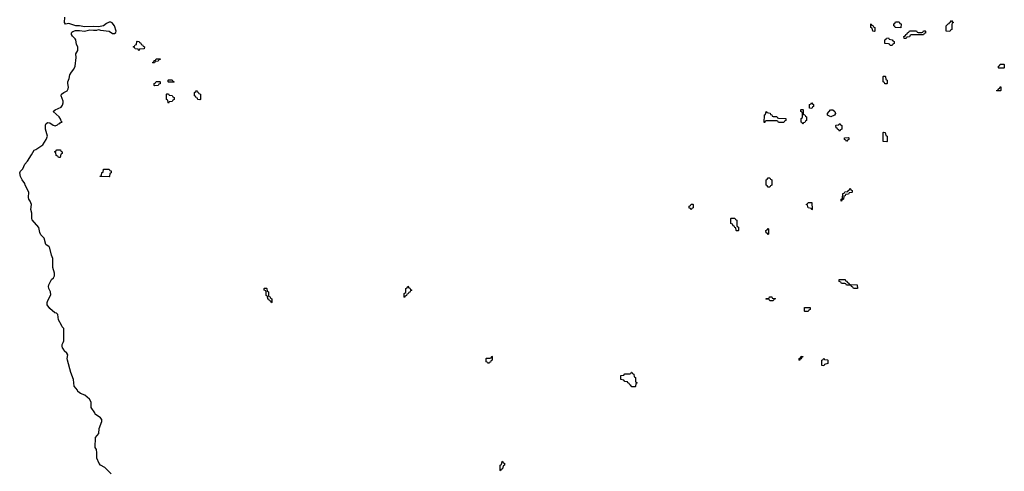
# Model space of a CAD drawing. Header units: inches. Extents: x 2886961 to 3052306, y 543424 to 918523.
# Tile 15 of 117: x 2893947 to 2905214, y 749980 to 755140. Entities that reach past the tile are written whole.
import ezdxf

# ---------------------------------------------------------------- set-up
doc = ezdxf.new("R2010")
doc.units = ezdxf.units.IN
doc.header["$MEASUREMENT"] = 0
for name, color, linetype in [('C8794', 7, 'Continuous'), ('C8795', 7, 'Continuous'), ('C9705', 7, 'Continuous')]:
    doc.layers.add(name, color=color, linetype=linetype)

msp = doc.modelspace()

# ---------------------------------------------------------------- linework, layer by layer
at = {"layer": 'C8794', "color": 6}
for points in [[(2894992, 749950), (2894943, 750000)], [(2899457, 750000), (2899450, 749986), (2899446, 749990), (2899446, 750000)]]:
    msp.add_lwpolyline(points, dxfattribs=at)
at = {"layer": 'C8795', "color": 6}
for points in [[(2894943, 750000), (2894922, 750022), (2894871, 750050), (2894857, 750070), (2894831, 750130), (2894831, 750191), (2894825, 750230), (2894812, 750252), (2894814, 750366), (2894851, 750410), (2894856, 750470), (2894886, 750550), (2894885, 750570), (2894872, 750590), (2894811, 750631), (2894807, 750647), (2894765, 750710), (2894765, 750770), (2894744, 750804), (2894691, 750851), (2894642, 750870), (2894612, 750890), (2894607, 750907), (2894591, 750930), (2894571, 750951), (2894564, 751030), (2894531, 751110), (2894494, 751250), (2894491, 751270), (2894496, 751310), (2894485, 751330), (2894455, 751355), (2894451, 751371), (2894436, 751390), (2894431, 751410), (2894431, 751430), (2894446, 751450), (2894451, 751470), (2894451, 751610), (2894431, 751631), (2894426, 751650), (2894391, 751710), (2894385, 751770), (2894367, 751787), (2894350, 751791), (2894290, 751841), (2894261, 751881), (2894261, 751910), (2894267, 751930), (2894302, 751998), (2894299, 752030), (2894281, 752070), (2894278, 752090), (2894282, 752110), (2894311, 752170), (2894332, 752190), (2894346, 752214), (2894344, 752244), (2894327, 752310), (2894327, 752410), (2894311, 752450), (2894291, 752530), (2894283, 752543), (2894247, 752570), (2894225, 752645), (2894190, 752683), (2894176, 752710), (2894165, 752765), (2894090, 752852), (2894085, 752870), (2894085, 752930), (2894074, 752970), (2894083, 753030), (2894068, 753068), (2894051, 753091), (2894047, 753110), (2894051, 753170), (2894011, 753251), (2894006, 753270), (2893976, 753310), (2893956, 753350), (2893947, 753390), (2893956, 753410), (2893984, 753436), (2894006, 753490), (2894035, 753525), (2894083, 753597), (2894111, 753649), (2894130, 753657), (2894210, 753710), (2894250, 753770), (2894264, 753810), (2894241, 753890), (2894244, 753936), (2894250, 753955), (2894270, 753965), (2894290, 753961), (2894330, 753936), (2894351, 753929), (2894381, 753939), (2894390, 753949), (2894405, 753955), (2894413, 753967), (2894434, 753970), (2894422, 753982), (2894418, 753998), (2894398, 754030), (2894331, 754090), (2894352, 754110), (2894421, 754139), (2894438, 754162), (2894445, 754190), (2894444, 754210), (2894421, 754270), (2894425, 754290), (2894451, 754309), (2894491, 754329), (2894501, 754350), (2894507, 754370), (2894497, 754410), (2894497, 754430), (2894513, 754467), (2894522, 754510), (2894538, 754542), (2894566, 754574), (2894582, 754610), (2894593, 754710), (2894591, 754750), (2894611, 754790), (2894611, 754830), (2894597, 754857), (2894590, 754912), (2894583, 754923), (2894550, 754951), (2894539, 754970), (2894539, 754990), (2894543, 754997), (2894553, 755007), (2894584, 755016), (2894630, 755017), (2894690, 755009), (2894750, 755024), (2894790, 755019), (2894830, 755022), (2894850, 755029), (2894870, 755022), (2894969, 755009), (2895010, 754982), (2895030, 754982), (2895046, 754994), (2895051, 755010), (2895031, 755071), (2895004, 755104), (2894990, 755112), (2894970, 755112), (2894942, 755098), (2894906, 755070), (2894850, 755059), (2894790, 755063), (2894690, 755059), (2894630, 755071), (2894590, 755071), (2894510, 755095), (2894471, 755091), (2894458, 755110), (2894463, 755170)], [(2899446, 750000), (2899446, 750050), (2899462, 750058), (2899466, 750090), (2899470, 750094), (2899478, 750078), (2899493, 750073), (2899494, 750050), (2899478, 750042), (2899473, 750007), (2899458, 750002), (2899457, 750000)]]:
    msp.add_lwpolyline(points, dxfattribs=at)
for points in [[(2895310, 754786), (2895302, 754802), (2895267, 754807), (2895262, 754822), (2895246, 754830), (2895262, 754838), (2895267, 754853), (2895282, 754858), (2895286, 754890), (2895290, 754894), (2895313, 754893), (2895318, 754878), (2895333, 754873), (2895338, 754858), (2895353, 754853), (2895358, 754838), (2895374, 754830), (2895373, 754807), (2895318, 754802)], [(2895470, 754646), (2895466, 754650), (2895482, 754658), (2895487, 754673), (2895502, 754678), (2895507, 754693), (2895553, 754693), (2895553, 754687), (2895538, 754682), (2895533, 754667), (2895498, 754662), (2895490, 754646)], [(2895650, 754426), (2895646, 754430), (2895646, 754450), (2895650, 754454), (2895690, 754454), (2895698, 754438), (2895714, 754430), (2895710, 754426)], [(2895490, 754386), (2895486, 754390), (2895487, 754413), (2895502, 754418), (2895510, 754434), (2895550, 754434), (2895554, 754430), (2895553, 754407), (2895538, 754402), (2895530, 754388)], [(2895650, 754186), (2895646, 754190), (2895642, 754222), (2895626, 754230), (2895626, 754290), (2895630, 754294), (2895650, 754294), (2895658, 754278), (2895690, 754274), (2895698, 754258), (2895714, 754250), (2895713, 754227), (2895698, 754222), (2895690, 754206), (2895658, 754202)], [(2896010, 754226), (2895987, 754227), (2895982, 754242), (2895967, 754247), (2895962, 754262), (2895946, 754270), (2895946, 754310), (2895962, 754318), (2895970, 754334), (2895978, 754318), (2895990, 754314), (2895998, 754298), (2896014, 754290), (2896014, 754230)], [(2894390, 753566), (2894382, 753582), (2894370, 753586), (2894366, 753590), (2894362, 753622), (2894348, 753628), (2894350, 753634), (2894362, 753638), (2894370, 753652), (2894412, 753652), (2894418, 753638), (2894432, 753632), (2894432, 753610), (2894418, 753602), (2894410, 753566)], [(2894970, 753346), (2894867, 753347), (2894867, 753353), (2894882, 753358), (2894887, 753393), (2894902, 753398), (2894907, 753433), (2894970, 753434), (2894978, 753418), (2894993, 753413), (2894994, 753390), (2894978, 753382), (2894974, 753350)], [(2898350, 751966), (2898346, 751970), (2898346, 752010), (2898362, 752018), (2898366, 752030), (2898366, 752070), (2898382, 752078), (2898390, 752094), (2898398, 752078), (2898413, 752073), (2898418, 752058), (2898434, 752050), (2898418, 752042), (2898413, 752027), (2898398, 752022), (2898393, 752007), (2898378, 752002), (2898373, 751987), (2898358, 751982)], [(2896830, 751906), (2896822, 751922), (2896807, 751927), (2896802, 751942), (2896787, 751947), (2896782, 751982), (2896766, 751990), (2896766, 752030), (2896762, 752042), (2896746, 752050), (2896746, 752070), (2896750, 752074), (2896770, 752074), (2896774, 752070), (2896778, 752038), (2896794, 752030), (2896794, 751990), (2896798, 751978), (2896813, 751973), (2896818, 751958), (2896834, 751950), (2896834, 751910)], [(2899310, 751206), (2899302, 751222), (2899286, 751230), (2899286, 751270), (2899290, 751274), (2899330, 751274), (2899342, 751278), (2899350, 751294), (2899354, 751290), (2899354, 751250), (2899338, 751242), (2899333, 751227), (2899318, 751222)]]:
    msp.add_lwpolyline(points, close=True, dxfattribs=at)
at = {"layer": 'C9705', "color": 6}
for points in [[(2904590, 755006), (2904548, 755008), (2904548, 755070), (2904570, 755094), (2904582, 755098), (2904586, 755110), (2904602, 755118), (2904610, 755132), (2904618, 755118), (2904632, 755110), (2904618, 755102), (2904613, 755087), (2904612, 755028), (2904598, 755022)], [(2903730, 755006), (2903709, 755009), (2903702, 755042), (2903686, 755050), (2903686, 755090), (2903690, 755094), (2903698, 755078), (2903710, 755074), (2903718, 755058), (2903734, 755050), (2903734, 755010)], [(2904030, 755046), (2903966, 755050), (2903962, 755062), (2903948, 755070), (2903950, 755094), (2903962, 755098), (2903970, 755114), (2904010, 755114), (2904018, 755098), (2904032, 755092)], [(2903930, 754846), (2903907, 754847), (2903902, 754862), (2903890, 754866), (2903847, 754867), (2903848, 754912), (2903862, 754918), (2903866, 754930), (2903890, 754932), (2903898, 754918), (2903932, 754912), (2903938, 754898), (2903954, 754890), (2903954, 754870), (2903938, 754862)], [(2904090, 754926), (2904067, 754927), (2904066, 754950), (2904082, 754958), (2904086, 754970), (2904102, 754978), (2904106, 754990), (2904122, 754998), (2904130, 755012), (2904210, 755012), (2904218, 754998), (2904230, 754994), (2904270, 754994), (2904282, 754998), (2904290, 755014), (2904310, 755014), (2904314, 755010), (2904312, 754988), (2904298, 754982), (2904290, 754966), (2904150, 754966), (2904138, 754962), (2904130, 754946), (2904098, 754942)], [(2905150, 754586), (2905146, 754590), (2905146, 754610), (2905162, 754618), (2905168, 754632), (2905210, 754634), (2905214, 754630), (2905214, 754590), (2905210, 754586)], [(2903870, 754406), (2903847, 754407), (2903842, 754422), (2903826, 754430), (2903826, 754490), (2903830, 754494), (2903850, 754494), (2903854, 754490), (2903858, 754458), (2903874, 754450), (2903874, 754410)], [(2905130, 754326), (2905126, 754330), (2905142, 754338), (2905146, 754350), (2905162, 754358), (2905167, 754373), (2905174, 754374), (2905174, 754330), (2905170, 754326)], [(2902910, 753946), (2902902, 753962), (2902888, 753968), (2902888, 754012), (2902902, 754018), (2902906, 754030), (2902906, 754070), (2902902, 754082), (2902886, 754090), (2902886, 754110), (2902890, 754114), (2902910, 754114), (2902914, 754110), (2902914, 754070), (2902918, 754058), (2902933, 754053), (2902938, 754038), (2902952, 754030), (2902952, 753988), (2902938, 753982), (2902930, 753966), (2902918, 753962)], [(2903010, 754126), (2902986, 754130), (2902986, 754170), (2903002, 754178), (2903010, 754191), (2903018, 754178), (2903032, 754170), (2903032, 754148), (2903018, 754142)], [(2902570, 754034), (2902610, 754034), (2902618, 754018), (2902630, 754014), (2902713, 754013), (2902714, 753990), (2902698, 753982), (2902690, 753966), (2902630, 753966), (2902622, 753982), (2902610, 753986), (2902490, 753986), (2902478, 753982), (2902473, 753967), (2902467, 753967), (2902468, 754048), (2902470, 754054), (2902482, 754058), (2902487, 754093), (2902493, 754093), (2902498, 754078), (2902533, 754073), (2902538, 754058), (2902553, 754053), (2902558, 754038)], [(2903230, 754029), (2903190, 754048), (2903189, 754070), (2903226, 754110), (2903252, 754112), (2903274, 754090), (2903282, 754070), (2903271, 754049)], [(2903330, 753868), (2903322, 753882), (2903306, 753890), (2903302, 753902), (2903290, 753906), (2903288, 753930), (2903290, 753934), (2903322, 753938), (2903326, 753950), (2903332, 753952), (2903338, 753938), (2903354, 753930), (2903354, 753890), (2903338, 753882)], [(2903410, 753748), (2903402, 753762), (2903386, 753770), (2903386, 753790), (2903430, 753794), (2903434, 753790), (2903434, 753770), (2903418, 753762)], [(2903870, 753746), (2903828, 753750), (2903826, 753850), (2903830, 753854), (2903851, 753851), (2903858, 753818), (2903872, 753810), (2903874, 753750)], [(2902510, 753226), (2902502, 753242), (2902489, 753250), (2902488, 753310), (2902502, 753318), (2902510, 753334), (2902530, 753334), (2902538, 753318), (2902554, 753310), (2902552, 753248), (2902538, 753242), (2902530, 753226)], [(2903346, 753066), (2903346, 753090), (2903362, 753098), (2903367, 753153), (2903382, 753158), (2903390, 753174), (2903422, 753178), (2903426, 753190), (2903442, 753198), (2903450, 753214), (2903458, 753198), (2903474, 753190), (2903474, 753170), (2903470, 753166), (2903438, 753162), (2903430, 753146), (2903398, 753142), (2903393, 753127), (2903378, 753122), (2903374, 753090), (2903358, 753082), (2903350, 753066)], [(2901630, 752966), (2901622, 752982), (2901607, 752987), (2901608, 753010), (2901622, 753018), (2901630, 753034), (2901650, 753034), (2901654, 753030), (2901654, 752990), (2901638, 752982)], [(2903010, 752966), (2903002, 752982), (2902969, 752989), (2902962, 753022), (2902948, 753028), (2902950, 753034), (2902962, 753038), (2902970, 753052), (2903012, 753050), (2903014, 752970)], [(2902150, 752726), (2902146, 752730), (2902142, 752762), (2902130, 752766), (2902122, 752782), (2902110, 752786), (2902102, 752802), (2902086, 752810), (2902086, 752870), (2902090, 752874), (2902130, 752874), (2902138, 752858), (2902154, 752850), (2902154, 752790), (2902158, 752778), (2902174, 752770), (2902174, 752730), (2902170, 752726)], [(2902510, 752686), (2902502, 752702), (2902490, 752706), (2902486, 752730), (2902502, 752738), (2902510, 752754), (2902514, 752750), (2902514, 752690)], [(2903530, 752068), (2903488, 752068), (2903482, 752082), (2903466, 752090), (2903462, 752102), (2903450, 752106), (2903410, 752106), (2903402, 752122), (2903390, 752126), (2903350, 752126), (2903342, 752142), (2903326, 752150), (2903326, 752170), (2903394, 752170), (2903398, 752158), (2903410, 752154), (2903418, 752138), (2903434, 752130), (2903438, 752118), (2903450, 752114), (2903530, 752112), (2903534, 752070)], [(2902530, 751926), (2902522, 751942), (2902490, 751946), (2902486, 751950), (2902490, 751954), (2902522, 751958), (2902528, 751972), (2902552, 751972), (2902558, 751958), (2902590, 751954), (2902594, 751950), (2902578, 751942), (2902570, 751928)], [(2902930, 751806), (2902926, 751810), (2902927, 751853), (2902993, 751853), (2902994, 751830), (2902978, 751822), (2902970, 751806)], [(2902870, 751246), (2902866, 751250), (2902866, 751270), (2902882, 751278), (2902890, 751294), (2902913, 751293), (2902910, 751286), (2902898, 751282), (2902890, 751266), (2902878, 751262)], [(2903150, 751186), (2903127, 751187), (2903126, 751210), (2903126, 751250), (2903142, 751258), (2903150, 751274), (2903158, 751258), (2903190, 751254), (2903194, 751250), (2903194, 751210), (2903158, 751202)], [(2900950, 750946), (2900942, 750962), (2900930, 750966), (2900922, 750982), (2900906, 750990), (2900902, 751002), (2900870, 751006), (2900862, 751022), (2900826, 751030), (2900827, 751073), (2900862, 751078), (2900870, 751094), (2900930, 751094), (2900942, 751098), (2900947, 751113), (2900953, 751113), (2900958, 751098), (2900974, 751090), (2900978, 751058), (2900994, 751050), (2900994, 751010), (2900998, 750998), (2901012, 750990), (2900998, 750982), (2900994, 750950), (2900990, 750946)]]:
    msp.add_lwpolyline(points, close=True, dxfattribs=at)

doc.saveas('drawing.dxf')
